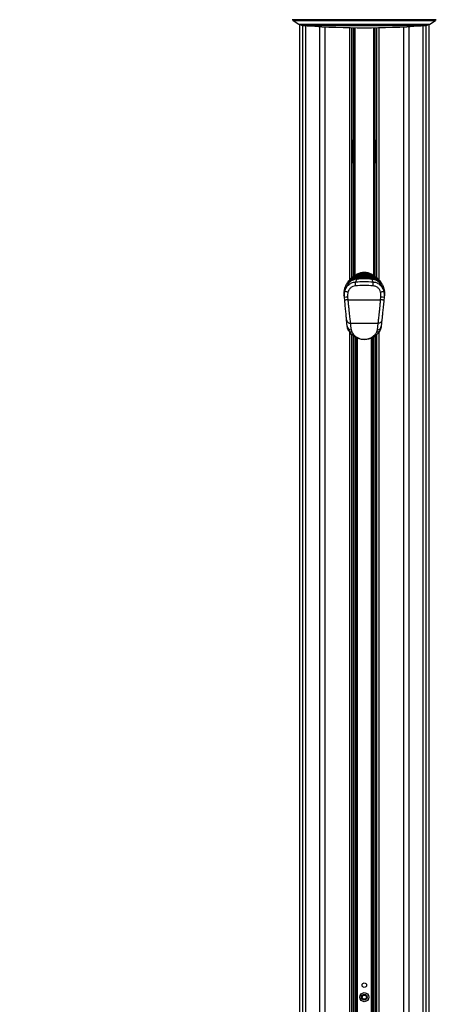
# Paper-space layout '4M DUO In Ground Anchor' of a CAD drawing. Header units: millimetres. Extents: x 20 to 26560, y 40 to 17993.
# Tile 80 of 89: x 21872 to 22703, y 4616 to 6581. Entities that reach past the tile are written whole.
import ezdxf

# ---------------------------------------------------------------- set-up
doc = ezdxf.new("R2010")
doc.units = ezdxf.units.MM
doc.layers.add('COMPONENT_GEOMETRY', color=7, linetype='Continuous')
doc.styles.add('SLDTEXTSTYLE0', font='TXT', dxfattribs={"width": 0.75})
doc.dimstyles.new('SLDDIMSTYLE1', dxfattribs={"dimtxt": 150, "dimasz": 6.604, "dimexe": 0, "dimexo": 0.0625, "dimgap": 37.5, "dimtad": 0, "dimtih": 1, "dimtoh": 1, "dimdec": 1, "dimlfac": 0.5, "dimrnd": 1e-09, "dimzin": 12, "dimdsep": 46, "dimtxsty": 'SLDTEXTSTYLE0', "dimsah": 1, "dimcen": 0.09, "dimadec": 0, "dimazin": 3, "dimtfac": 1, "dimtdec": 1, "dimtofl": 0, "dimtmove": 0, "dimatfit": 3, "dimfxl": 1, "dimfrac": 2, "dimtolj": 1, "dimtzin": 12, "dimarcsym": 0})

# ---------------------------------------------------------------- blocks, each defined once
blk = doc.blocks.new('_D_22')
at = {"layer": 'COMPONENT_GEOMETRY', "color": 7, "ltscale": 2}
for p, q in [((18559.1, 6646.7), (18559.1, 1199)), ((22359.5, 2280.8), (22359.5, 1199)), ((18559.1, 1205.3), (20154.5, 1205.3)), ((22359.5, 1205.3), (20764.1, 1205.3))]:
    blk.add_line(p, q, dxfattribs=at)
for points in [[(18559.1, 1205.3), (18565.7, 1204.3), (18565.7, 1206.3)], [(22359.5, 1205.3), (22352.9, 1206.3), (22352.9, 1204.3)]]:
    blk.add_solid(points, dxfattribs=at)
at = {"layer": 'COMPONENT_GEOMETRY', "color": 7, "ltscale": 2, "insert": (20154.5, 1279.6), "char_height": 150, "attachment_point": 1, "style": 'SLDTEXTSTYLE0'}
blk.add_mtext('1900.2', dxfattribs=at)

psp = doc.layouts.new('4M DUO In Ground Anchor')

# ---------------------------------------------------------------- linework, layer by layer
at = {"color": 8, "linetype": 'Continuous', "lineweight": 25, "ltscale": 2}
for p, q in [((22559.5, 6580.55), (22415.69, 6580.55)), ((22417.65, 6579.08), (22559.5, 6579.08)), ((22428.96, 6571.85), (22559.5, 6571.85)), ((22429.94, 6571.31), (22429.94, 2354.33)), ((22430.8, 6570.98), (22559.5, 6570.98)), ((22436.12, 6569.25), (22559.5, 6569.25)), ((22436.74, 2354.33), (22436.74, 6569.08)), ((22442.21, 6568.86), (22442.21, 2354.33)), ((22672.51, 6568.23), (22446.48, 6568.23)), ((22470.46, 2354.33), (22470.46, 6566.8)), ((22480.66, 6566.29), (22480.66, 2354.33)), ((22530.57, 6061.59), (22530.57, 6564.71)), ((22535, 6340.14), (22535, 6564.64)), ((22538.45, 6068.44), (22538.45, 6564.59)), ((22540.44, 6564.57), (22540.44, 6069.74)), ((22703.3, 6580.55), (22559.5, 6580.55)), ((22559.5, 6579.08), (22701.34, 6579.08)), ((22559.5, 6571.85), (22690.03, 6571.85)), ((22559.5, 6570.98), (22688.19, 6570.98)), ((22559.5, 6569.25), (22682.87, 6569.25)), ((22578.55, 6069.74), (22578.55, 6564.57)), ((22580.55, 6564.59), (22580.55, 6068.45)), ((22583.99, 6564.64), (22583.99, 6340.14)), ((22588.43, 6564.71), (22588.43, 6061.59)), ((22638.33, 2354.33), (22638.33, 6566.29)), ((22648.53, 6566.8), (22648.53, 2354.33)), ((22676.78, 2354.33), (22676.78, 6568.86)), ((22682.25, 6569.08), (22682.25, 2354.33)), ((22689.05, 2354.33), (22689.05, 6571.31)), ((22534.98, 6340.14), (22534.98, 6295.16)), ((22535.69, 6336.4), (22535.69, 6340.31)), ((22535.69, 6295.1), (22535.69, 6336.4)), ((22537.78, 6334.95), (22537.78, 6338.74)), ((22537.78, 6296.66), (22537.78, 6334.95)), ((22581.21, 6334.95), (22581.21, 6338.6)), ((22581.21, 6296.5), (22581.21, 6334.95)), ((22583.3, 6336.4), (22583.3, 6340.31)), ((22583.3, 6295.09), (22583.3, 6336.4)), ((22584.01, 6340.07), (22584.01, 6295.3)), ((22535, 6065.89), (22535, 6295.16)), ((22583.99, 6295.16), (22583.99, 6065.89)), ((22559.5, 6072.42), (22559.5, 6070.05)), ((22528.05, 6056.22), (22526.27, 6053.22)), ((22576.28, 6066.4), (22576.27, 6066.42)), ((22592.71, 6053.22), (22590.94, 6056.22)), ((22530.57, 2354.33), (22530.57, 5957.06)), ((22588.43, 5956.88), (22588.43, 2354.33)), ((22537.78, 2941.83), (22537.78, 5949.59)), ((22540.61, 5947.76), (22540.61, 2943.21)), ((22543.61, 2943.47), (22543.61, 5946.05)), ((22545.02, 5945.37), (22545.02, 2943.5)), ((22573.97, 2943.5), (22573.97, 5945.35)), ((22575.38, 5946.06), (22575.38, 2943.47)), ((22578.38, 2943.22), (22578.38, 5947.7)), ((22581.21, 5949.68), (22581.21, 2941.83))]:
    psp.add_line(p, q, dxfattribs=at)
at = {"color": 7, "linetype": 'Continuous', "lineweight": 25, "ltscale": 2}
for p, q in [((22559.5, 6580.26), (22416.39, 6580.26)), ((22417.65, 6579.08), (22428.96, 6571.85)), ((22429.93, 6571.32), (22429.93, 2354.33)), ((22430.8, 6570.98), (22436.12, 6569.25)), ((22438.6, 6568.86), (22559.5, 6568.86)), ((22534.86, 6065.77), (22534.86, 6564.64)), ((22538, 6564.59), (22538, 6337.41)), ((22702.6, 6580.26), (22559.5, 6580.26)), ((22559.5, 6568.86), (22680.4, 6568.86)), ((22581, 6337.41), (22581, 6564.59)), ((22584.14, 6564.64), (22584.14, 6065.76)), ((22682.87, 6569.25), (22688.19, 6570.98)), ((22689.06, 2354.33), (22689.06, 6571.32)), ((22690.03, 6571.85), (22701.34, 6579.08)), ((22534.86, 6340.14), (22535, 6340.14)), ((22538.08, 6306.65), (22538.08, 6328.65)), ((22580.92, 6328.65), (22580.92, 6306.65)), ((22583.99, 6340.14), (22584.14, 6340.14)), ((22535, 6295.16), (22534.86, 6295.16)), ((22538, 6297.89), (22538, 6068.15)), ((22581, 6068.16), (22581, 6297.89)), ((22584.14, 6295.16), (22583.99, 6295.16)), ((22541.6, 6070.49), (22543.77, 6071.61)), ((22544.52, 6070.33), (22542.35, 6069.24)), ((22543.77, 6071.61), (22544.83, 6072.1)), ((22545.63, 6070.8), (22544.52, 6070.33)), ((22544.83, 6072.1), (22551.13, 6073.88)), ((22551.49, 6072.22), (22545.63, 6070.8)), ((22554.78, 6074.6), (22547.39, 6073.17)), ((22551.13, 6073.88), (22552.59, 6074.02)), ((22552.76, 6072.31), (22551.49, 6072.22)), ((22552.59, 6074.02), (22553.22, 6074.05)), ((22553.27, 6072.33), (22552.76, 6072.31)), ((22553.22, 6074.05), (22554.78, 6074.6)), ((22559.5, 6072.42), (22553.27, 6072.33)), ((22554.78, 6074.6), (22559.5, 6074.65)), ((22564.21, 6074.6), (22559.5, 6074.65)), ((22559.5, 6074.14), (22559.5, 6074.65)), ((22559.5, 6072.42), (22559.5, 6074.14)), ((22565.72, 6072.33), (22559.5, 6072.42)), ((22565.77, 6074.05), (22564.21, 6074.6)), ((22564.21, 6074.6), (22571.6, 6073.17)), ((22566.23, 6072.31), (22565.72, 6072.33)), ((22565.77, 6074.05), (22566.4, 6074.02)), ((22567.5, 6072.22), (22566.23, 6072.31)), ((22566.4, 6074.02), (22567.86, 6073.88)), ((22573.36, 6070.8), (22567.5, 6072.22)), ((22567.86, 6073.88), (22574.17, 6072.1)), ((22574.47, 6070.33), (22573.36, 6070.8)), ((22574.17, 6072.1), (22575.23, 6071.61)), ((22576.64, 6069.24), (22574.47, 6070.33)), ((22575.23, 6071.61), (22577.39, 6070.49)), ((22525.94, 6055.9), (22526.47, 6056.55)), ((22527.72, 6058.43), (22527.08, 6057.56)), ((22539.71, 6065.8), (22539.54, 6065.68)), ((22542.46, 6067.53), (22541.17, 6066.75)), ((22542.21, 6065.93), (22559.5, 6066.62)), ((22542.21, 6065.93), (22542.58, 6066.39)), ((22559.5, 6064.91), (22542.31, 6064.21)), ((22542.67, 6067.64), (22542.46, 6067.53)), ((22542.71, 6066.4), (22542.58, 6066.39)), ((22542.98, 6066.42), (22542.71, 6066.4)), ((22542.71, 6066.4), (22542.72, 6066.42)), ((22542.99, 6066.44), (22542.72, 6066.42)), ((22542.98, 6066.42), (22542.99, 6066.44)), ((22546.27, 6066.84), (22546.18, 6066.84)), ((22546.18, 6066.84), (22546.18, 6066.84)), ((22546.84, 6067.44), (22546.94, 6067.45)), ((22546.94, 6067.45), (22547.52, 6067.88)), ((22547.61, 6067.89), (22547.52, 6067.88)), ((22547.52, 6067.88), (22547.52, 6067.89)), ((22548.29, 6068.49), (22548.39, 6068.49)), ((22548.39, 6068.49), (22549.07, 6068.93)), ((22549.18, 6068.94), (22549.07, 6068.93)), ((22549.07, 6068.93), (22549.07, 6068.93)), ((22549.98, 6069.54), (22550.11, 6069.54)), ((22550.11, 6069.54), (22550.93, 6069.98)), ((22551.06, 6069.99), (22550.93, 6069.98)), ((22550.93, 6069.98), (22550.93, 6069.98)), ((22559.5, 6069.76), (22559.5, 6070.16)), ((22559.5, 6068.8), (22559.5, 6069.2)), ((22559.5, 6067.83), (22559.5, 6068.24)), ((22559.5, 6066.62), (22559.5, 6067.06)), ((22559.5, 6066.62), (22576.78, 6065.93)), ((22559.5, 6064.91), (22559.5, 6066.62)), ((22576.68, 6064.21), (22559.5, 6064.91)), ((22568.07, 6069.98), (22567.93, 6069.99)), ((22568.88, 6069.54), (22568.07, 6069.98)), ((22568.88, 6069.54), (22569.01, 6069.54)), ((22569.92, 6068.93), (22569.81, 6068.94)), ((22570.6, 6068.49), (22569.92, 6068.93)), ((22569.92, 6068.93), (22569.92, 6068.93)), ((22570.6, 6068.49), (22570.7, 6068.49)), ((22571.47, 6067.88), (22571.38, 6067.89)), ((22571.47, 6067.88), (22571.47, 6067.89)), ((22572.06, 6067.45), (22571.47, 6067.88)), ((22572.06, 6067.45), (22572.15, 6067.44)), ((22572.81, 6066.84), (22572.73, 6066.84)), ((22574.16, 6066.52), (22572.81, 6066.84)), ((22572.81, 6066.84), (22572.81, 6066.84)), ((22576.27, 6066.41), (22576, 6066.44)), ((22576.01, 6066.42), (22576, 6066.44)), ((22576.28, 6066.4), (22576.01, 6066.42)), ((22576.4, 6066.41), (22576.27, 6066.42)), ((22576.41, 6066.39), (22576.28, 6066.4)), ((22576.53, 6067.53), (22576.32, 6067.64)), ((22576.41, 6066.39), (22576.4, 6066.41)), ((22576.78, 6065.93), (22576.41, 6066.39)), ((22576.53, 6067.53), (22577.82, 6066.75)), ((22577.82, 6066.75), (22578.01, 6066.64)), ((22579.45, 6065.68), (22579.28, 6065.8)), ((22591.28, 6058.43), (22591.92, 6057.56)), ((22592.54, 6056.53), (22593.05, 6055.9)), ((22519.4, 6039.1), (22519.27, 6037.8)), ((22599.72, 6037.8), (22599.59, 6039.1)), ((22520.46, 6020.95), (22519.94, 6026.31)), ((22526.28, 6027.08), (22526.83, 6021.72)), ((22526.83, 6021.72), (22592.16, 6021.72)), ((22592.16, 6021.72), (22592.71, 6027.08)), ((22599.05, 6026.31), (22598.54, 6020.95)), ((22595.65, 5992.08), (22595.55, 5992.09)), ((22596.39, 5999.83), (22596.29, 5999.84)), ((22596.4, 6000.97), (22596.5, 6000.96)), ((22596.75, 6003.51), (22596.65, 6003.52)), ((22525.5, 5968.81), (22524.27, 5981.47)), ((22531.77, 5974.74), (22587.23, 5974.74)), ((22594.72, 5981.47), (22593.5, 5968.81)), ((22594.69, 5982.21), (22594.59, 5982.22)), ((22594.95, 5984.87), (22594.85, 5984.88)), ((22595.04, 5985.86), (22594.94, 5985.87)), ((22595.28, 5988.26), (22595.18, 5988.27)), ((22595.23, 5988.87), (22595.33, 5988.86)), ((22595.35, 5989.05), (22595.25, 5989.06)), ((22595.57, 5991.35), (22595.47, 5991.36)), ((22533.01, 5962.07), (22534.41, 5957.54)), ((22584.58, 5957.54), (22585.98, 5962.07)), ((22534.86, 2354.33), (22534.86, 5952.1)), ((22535.48, 5951.57), (22534.86, 5951.57)), ((22584.14, 5951.57), (22583.45, 5951.57)), ((22584.14, 5952.15), (22584.14, 2354.33))]:
    psp.add_line(p, q, dxfattribs=at)
at = {"color": 8, "linetype": 'Continuous', "lineweight": 25, "ltscale": 2, "flags": 128}
for points in [[(22552.76, 6072.31), (22552.78, 6071.7), (22552.8, 6071.15), (22552.81, 6070.66), (22552.83, 6070.23), (22552.84, 6069.93)], [(22566.16, 6070.01), (22566.16, 6070.23), (22566.18, 6070.66), (22566.19, 6071.15), (22566.21, 6071.7), (22566.23, 6072.31)], [(22546.97, 6066.89), (22546.97, 6066.93), (22546.96, 6067.04), (22546.95, 6067.15), (22546.95, 6067.24), (22546.94, 6067.32), (22546.94, 6067.38), (22546.94, 6067.42), (22546.94, 6067.45)], [(22548.42, 6067.94), (22548.42, 6067.97), (22548.41, 6068.09), (22548.41, 6068.19), (22548.4, 6068.29), (22548.4, 6068.37), (22548.4, 6068.43), (22548.39, 6068.47), (22548.39, 6068.49)], [(22550.13, 6068.99), (22550.13, 6069.02), (22550.13, 6069.14), (22550.12, 6069.24), (22550.12, 6069.34), (22550.11, 6069.42), (22550.11, 6069.48), (22550.11, 6069.52), (22550.11, 6069.54)], [(22568.86, 6068.98), (22568.86, 6069.02), (22568.87, 6069.14), (22568.87, 6069.24), (22568.88, 6069.34), (22568.88, 6069.42), (22568.88, 6069.48), (22568.88, 6069.52), (22568.88, 6069.54)], [(22570.57, 6067.93), (22570.57, 6067.97), (22570.58, 6068.09), (22570.58, 6068.19), (22570.59, 6068.29), (22570.59, 6068.37), (22570.6, 6068.43), (22570.6, 6068.47), (22570.6, 6068.49)], [(22572.02, 6066.89), (22572.02, 6066.93), (22572.03, 6067.04), (22572.04, 6067.15), (22572.04, 6067.24), (22572.05, 6067.32), (22572.05, 6067.38), (22572.06, 6067.42), (22572.06, 6067.45)]]:
    psp.add_lwpolyline(points, dxfattribs=at)
at = {"color": 7, "linetype": 'Continuous', "lineweight": 25, "ltscale": 2, "flags": 128}
for points in [[(22528.05, 6056.22), (22527.81, 6056.36), (22527.59, 6056.53), (22527.39, 6056.72), (22527.22, 6056.91), (22527.1, 6057.11), (22527.04, 6057.28), (22527.03, 6057.44), (22527.08, 6057.56)], [(22539.79, 6065.85), (22540.02, 6066), (22540.98, 6066.64)], [(22578.01, 6066.64), (22578.98, 6066), (22579.76, 6065.47)], [(22590.94, 6056.22), (22591.18, 6056.36), (22591.41, 6056.53), (22591.61, 6056.72), (22591.77, 6056.91), (22591.89, 6057.11), (22591.95, 6057.28), (22591.96, 6057.44), (22591.92, 6057.56)], [(22518.98, 6029.51), (22519, 6029.9), (22519.04, 6031.07), (22519.1, 6032.95)], [(22519.1, 6032.95), (22519.16, 6034.5), (22519.21, 6036.12), (22519.27, 6037.8)], [(22599.72, 6037.8), (22599.78, 6036.12), (22599.84, 6034.5), (22599.89, 6032.95)], [(22599.89, 6032.95), (22599.96, 6031.07), (22600, 6029.9), (22600.01, 6029.51)], [(22531.77, 5974.74), (22532.31, 5969.24), (22533.01, 5962.07)], [(22585.98, 5962.07), (22586.52, 5967.57), (22587.23, 5974.74)]]:
    psp.add_lwpolyline(points, dxfattribs=at)
at = {"color": 7, "linetype": 'Continuous', "lineweight": 25, "ltscale": 4}
for centre, radius in [((22559.5, 4654.33), 4.5), ((22559.5, 4630.33), 9), ((22559.5, 4630.33), 5.83), ((22559.5, 4630.33), 4.13)]:
    psp.add_circle(centre, radius, dxfattribs=at)
for centre, radius, start, end in [((22416.39, 6581.26), 1, 225.48834, 270), ((22418.19, 6579.92), 1, 160.36024, 237.40392), ((22433.27, 6578.59), 8, 237.40392, 252), ((22438.6, 6576.86), 8, 252, 270), ((22446.62, 6570.23), 2, 223.25303, 266.17378), ((22559.5, 8258.02), 1693.56, 266.17378, 273.82622), ((22672.38, 6570.23), 2, 273.82622, 316.74697), ((22680.4, 6576.86), 8, 270, 288), ((22685.72, 6578.59), 8, 288, 302.59608), ((22700.8, 6579.92), 1, 302.59608, 19.63976), ((22702.6, 6581.26), 1, 270, 314.51166), ((22531, 6063.21), 12.86, 27.98193, 34.47162), ((22546.5, 6069.32), 4, 113.96948, 150.2898), ((22538.59, 6067.71), 6.48, 23.82038, 36.98425), ((22541.64, 6069.25), 4.28, 21.25921, 41.86504), ((22559.5, 6040.07), 36, 66.03052, 113.96948), ((22543.2, 6071.3), 8.34, 6.30901, 18.04459), ((22532.35, 6071.21), 20.43, 3.08067, 7.90302), ((22181.89, 6061.09), 371.55, 1.73309, 1.99799), ((22937.1, 6061.09), 371.55, 178.00201, 178.26691), ((22586.64, 6071.21), 20.43, 172.09698, 176.91933), ((22575.79, 6071.3), 8.34, 161.95541, 173.69099), ((22577.35, 6069.25), 4.28, 138.13496, 158.74079), ((22572.5, 6069.32), 4, 29.4478, 66.03052), ((22580.41, 6067.71), 6.48, 143.01575, 156.17962), ((22587.99, 6063.21), 12.86, 145.52838, 152.01807), ((22556.06, 6065.87), 13.85, 179.77498, 186.90496), ((22562.93, 6065.87), 13.85, 353.09504, 0.22502), ((22520.36, 6037.93), 1.09, 187.108, 275.9287), ((22520.52, 6039.13), 1.12, 181.40628, 273.13032), ((22533.03, 6070.53), 33.89, 248.73111, 259.67643), ((22585.97, 6070.53), 33.89, 280.32357, 291.26889), ((22598.47, 6039.13), 1.12, 266.86968, 358.59372), ((22598.64, 6037.93), 1.09, 264.0713, 352.892), ((22520.18, 6029.47), 1.2, 178, 270), ((22532.04, 5953.1), 74.21, 94.44652, 99.38395), ((22586.95, 5953.1), 74.21, 80.61605, 85.55348), ((22598.81, 6029.47), 1.2, 270, 2), ((22533.12, 5969.75), 7.68, 187.04922, 269.22075), ((22534.15, 5964.83), 7.29, 209.27978, 272.09744), ((22584.85, 5964.83), 7.29, 267.90256, 330.72022), ((22585.87, 5969.75), 7.68, 270.77925, 352.95078)]:
    psp.add_arc(centre, radius, start, end, dxfattribs=at)
at = {"color": 8, "linetype": 'Continuous', "lineweight": 25, "ltscale": 4}
for centre, radius, start, end in [((22389.46, 6007.77), 167.2, 21.36125, 21.96991), ((22449.2, 6069.21), 102.33, 0.38112, 1.68367), ((22678.51, 6069.03), 111.06, 178.35774, 179.51574), ((22726.9, 6008.83), 164.36, 158.027, 158.66177), ((22638.28, 6123.37), 110.15, 209.4341, 210.28894), ((22482.4, 6122.4), 108.19, 329.68026, 330.57108), ((22520.11, 6032.98), 1.01, 181.78187, 254.24012), ((22598.88, 6032.98), 1.01, 285.18587, 358.18018)]:
    psp.add_arc(centre, radius, start, end, dxfattribs=at)
at = {"color": 7, "linetype": 'Continuous', "lineweight": 25, "ltscale": 4}
for centre, start_param, end_param in [((22537.71, 6328.65), 4.712389, 5.3883518), ((22581.28, 6328.65), 0.8948335, 1.5707963), ((22537.71, 6306.65), 4.0364262, 4.712389), ((22581.28, 6306.65), 1.5707963, 2.2467591)]:
    psp.add_ellipse(centre, major_axis=(0, 14), ratio=0.0261859, start_param=start_param, end_param=end_param, dxfattribs=at)
at = {"color": 7, "linetype": 'Continuous', "lineweight": 25, "ltscale": 2}
for points, knots in [([(22535, 6340.14), (22535.29, 6340.13), (22535.86, 6340.09), (22536.64, 6339.82), (22537.33, 6339.36), (22537.88, 6338.57), (22537.95, 6337.83), (22538, 6337.41)], [0, 0, 0, 0, 0.15531417, 0.31033898, 0.4722427, 0.70273836, 1, 1, 1, 1]), ([(22581, 6337.41), (22581.05, 6337.89), (22581.14, 6338.67), (22581.78, 6339.46), (22582.54, 6339.92), (22583.33, 6340.12), (22583.83, 6340.14), (22583.99, 6340.14)], [0, 0, 0, 0, 0.3398105, 0.5509553, 0.7294205, 0.9087807, 1, 1, 1, 1]), ([(22538, 6297.89), (22537.94, 6297.42), (22537.86, 6296.64), (22537.22, 6295.84), (22536.45, 6295.39), (22535.67, 6295.19), (22535.17, 6295.17), (22535, 6295.16)], [0, 0, 0, 0, 0.3398105, 0.5509553, 0.7294205, 0.9087807, 1, 1, 1, 1]), ([(22583.99, 6295.16), (22583.71, 6295.18), (22583.13, 6295.21), (22582.36, 6295.48), (22581.66, 6295.95), (22581.11, 6296.73), (22581.04, 6297.48), (22581, 6297.89)], [0, 0, 0, 0, 0.15531417, 0.31033898, 0.4722427, 0.70273836, 1, 1, 1, 1]), ([(22529.72, 6060.55), (22530.4, 6061.44), (22532.32, 6063.93), (22536.38, 6067.26), (22539.85, 6069.41), (22541.6, 6070.49)], [0, 0, 0, 0, 0.2152016, 0.6038275, 1, 1, 1, 1]), ([(22547.39, 6073.17), (22547.34, 6073.15), (22546.43, 6072.8), (22545.61, 6072.44), (22544.83, 6072.1)], [0, 0, 0, 0, 0.0503494, 1, 1, 1, 1]), ([(22553.22, 6074.05), (22554.18, 6074.07), (22556.27, 6074.13), (22558.36, 6074.14), (22559.5, 6074.14)], [0, 0, 0, 0, 0.4584831, 1, 1, 1, 1]), ([(22559.5, 6074.14), (22560.63, 6074.14), (22562.72, 6074.13), (22564.82, 6074.07), (22565.77, 6074.05)], [0, 0, 0, 0, 0.5415169, 1, 1, 1, 1]), ([(22571.6, 6073.17), (22571.65, 6073.15), (22572.57, 6072.8), (22573.39, 6072.44), (22574.17, 6072.1)], [0, 0, 0, 0, 0.0503494, 1, 1, 1, 1]), ([(22577.39, 6070.49), (22579.11, 6069.43), (22582.58, 6067.29), (22586.65, 6063.96), (22588.59, 6061.44), (22589.27, 6060.55)], [0, 0, 0, 0, 0.3886258, 0.7847984, 1, 1, 1, 1]), ([(22519.4, 6039.1), (22519.83, 6041.14), (22520.65, 6045.06), (22523.13, 6051.42), (22525.75, 6055.49), (22527.08, 6057.56)], [0, 0, 0, 0, 0.349022, 0.6695794, 1, 1, 1, 1]), ([(22520.73, 6038.95), (22521.3, 6040.86), (22522.27, 6044.06), (22524.79, 6048.02), (22527.47, 6051.05), (22530.64, 6053.58), (22534.19, 6055.53), (22538.02, 6056.89), (22540.69, 6057.25), (22542.03, 6057.42)], [0, 0, 0, 0, 0.1964608, 0.3301512, 0.4638455, 0.5979342, 0.7320247, 0.8660122, 1, 1, 1, 1]), ([(22520.73, 6038.95), (22521.34, 6041.23), (22522.54, 6045.78), (22525.33, 6050.4), (22526.72, 6052.71)], [0, 0, 0, 0, 0.4994034, 1, 1, 1, 1]), ([(22544.64, 6062.85), (22542.07, 6062.42), (22536.94, 6061.55), (22530.69, 6057.65), (22527.93, 6054.23), (22526.72, 6052.71)], [0, 0, 0, 0, 0.3584233, 0.7168993, 1, 1, 1, 1]), ([(22527.08, 6057.56), (22528.13, 6058.82), (22530.47, 6061.61), (22535.74, 6064.81), (22540.06, 6065.55), (22542.21, 6065.93)], [0, 0, 0, 0, 0.2915679, 0.6455308, 1, 1, 1, 1]), ([(22542.58, 6066.39), (22540.37, 6066.01), (22535.97, 6065.26), (22530.88, 6062.09), (22528.64, 6059.5), (22527.72, 6058.43)], [0, 0, 0, 0, 0.373601, 0.7409428, 1, 1, 1, 1]), ([(22542.31, 6064.21), (22540.28, 6063.85), (22536.2, 6063.14), (22531.23, 6060.07), (22529.04, 6057.42), (22528.05, 6056.22)], [0, 0, 0, 0, 0.3525536, 0.7063715, 1, 1, 1, 1]), ([(22549.07, 6068.93), (22548.13, 6068.84), (22546.48, 6068.69), (22543.88, 6067.96), (22541.67, 6067.04), (22540.25, 6066.14), (22539.71, 6065.8)], [0, 0, 0, 0, 0.2849254, 0.4961, 0.8071307, 1, 1, 1, 1]), ([(22539.78, 6065.72), (22540.21, 6066.01), (22541.24, 6066.68), (22543.32, 6067.53), (22545.73, 6068.24), (22547.52, 6068.41), (22548.29, 6068.49)], [0, 0, 0, 0, 0.1711288, 0.4045133, 0.7452873, 1, 1, 1, 1]), ([(22547.52, 6067.88), (22547.38, 6067.87), (22546.24, 6067.8), (22544.39, 6067.5), (22542.29, 6066.8), (22540.98, 6066.32), (22540.42, 6065.95), (22540.27, 6065.85)], [0, 0, 0, 0, 0.05454747, 0.45408487, 0.73242458, 0.93278023, 1, 1, 1, 1]), ([(22540.82, 6065.97), (22540.9, 6066.01), (22541.62, 6066.35), (22543.34, 6066.9), (22545.29, 6067.32), (22546.57, 6067.42), (22546.84, 6067.44)], [0, 0, 0, 0, 0.0422292, 0.3816004, 0.8676879, 1, 1, 1, 1]), ([(22540.98, 6066.64), (22540.98, 6066.64), (22541.05, 6066.68), (22541.11, 6066.71), (22541.17, 6066.75)], [0, 0, 0, 0, 0.0094566, 1, 1, 1, 1]), ([(22541.17, 6066.75), (22541.6, 6067.01), (22542.91, 6067.78), (22545.65, 6068.9), (22548.23, 6069.43), (22549.81, 6069.53), (22549.98, 6069.54)], [0, 0, 0, 0, 0.160385, 0.4901534, 0.9447346, 1, 1, 1, 1]), ([(22541.87, 6049.48), (22541.81, 6050.46), (22541.68, 6052.43), (22541.66, 6054.95), (22541.77, 6056.82), (22541.94, 6057.22), (22542.03, 6057.42)], [0, 0, 0, 0, 0.2500005, 0.5000016, 0.7499984, 1, 1, 1, 1]), ([(22544.64, 6062.85), (22544.03, 6061.93), (22542.82, 6060.1), (22542.3, 6058.31), (22542.03, 6057.42)], [0, 0, 0, 0, 0.49985307, 1, 1, 1, 1]), ([(22542.03, 6057.42), (22547.83, 6057.76), (22559.47, 6058.45), (22571.11, 6057.77), (22576.96, 6057.42)], [0, 0, 0, 0, 0.4976848, 1, 1, 1, 1]), ([(22550.93, 6069.98), (22550.92, 6069.98), (22549.5, 6069.92), (22546.6, 6069.51), (22543.99, 6068.27), (22542.67, 6067.64)], [0, 0, 0, 0, 0.0028121, 0.4941322, 1, 1, 1, 1]), ([(22559.5, 6067.06), (22557.73, 6067.05), (22552.21, 6067.01), (22546.71, 6066.66), (22542.98, 6066.42)], [0, 0, 0, 0, 0.3212502, 1, 1, 1, 1]), ([(22546.18, 6066.84), (22545.86, 6066.82), (22545.08, 6066.76), (22544.33, 6066.58), (22543.89, 6066.48)], [0, 0, 0, 0, 0.4153694, 1, 1, 1, 1]), ([(22574.35, 6062.85), (22569.42, 6063.12), (22559.51, 6063.66), (22549.61, 6063.12), (22544.64, 6062.85)], [0, 0, 0, 0, 0.498544, 1, 1, 1, 1]), ([(22559.5, 6067.28), (22559.3, 6067.27), (22557.76, 6067.27), (22555.56, 6067.24), (22552.21, 6067.15), (22549.34, 6067.03), (22547.13, 6066.9), (22546.27, 6066.84)], [0, 0, 0, 0, 0.04475, 0.3480765, 0.4997344, 0.8031201, 1, 1, 1, 1]), ([(22546.89, 6066.8), (22546.88, 6066.85), (22546.87, 6066.99), (22546.86, 6067.2), (22546.85, 6067.38), (22546.85, 6067.42), (22546.84, 6067.44)], [0, 0, 0, 0, 0.1609898, 0.4406897, 0.7203382, 1, 1, 1, 1]), ([(22546.94, 6067.45), (22547.01, 6067.45), (22548.42, 6067.54), (22550.5, 6067.64), (22553.84, 6067.76), (22556.62, 6067.82), (22558.73, 6067.83), (22559.5, 6067.83)], [0, 0, 0, 0, 0.0173915, 0.3369317, 0.4966962, 0.8162995, 1, 1, 1, 1]), ([(22559.5, 6068.24), (22558.18, 6068.23), (22556.2, 6068.22), (22552.89, 6068.14), (22550.24, 6068.04), (22548.26, 6067.93), (22547.61, 6067.89)], [0, 0, 0, 0, 0.3308948, 0.4997866, 0.8377138, 1, 1, 1, 1]), ([(22548.32, 6067.85), (22548.32, 6067.9), (22548.31, 6068.04), (22548.3, 6068.25), (22548.29, 6068.43), (22548.29, 6068.47), (22548.29, 6068.49)], [0, 0, 0, 0, 0.1609721, 0.4406738, 0.7203269, 1, 1, 1, 1]), ([(22548.39, 6068.49), (22549.56, 6068.55), (22551.39, 6068.64), (22554.66, 6068.75), (22557.2, 6068.79), (22559.07, 6068.8), (22559.5, 6068.8)], [0, 0, 0, 0, 0.3148294, 0.49557119, 0.88478482, 1, 1, 1, 1]), ([(22559.5, 6069.2), (22558.45, 6069.2), (22556.73, 6069.19), (22553.58, 6069.12), (22551.19, 6069.04), (22549.47, 6068.95), (22549.18, 6068.94)], [0, 0, 0, 0, 0.3052024, 0.4998425, 0.9164579, 1, 1, 1, 1]), ([(22550.02, 6068.9), (22550.01, 6068.95), (22550.01, 6069.09), (22550, 6069.3), (22549.99, 6069.48), (22549.99, 6069.52), (22549.98, 6069.54)], [0, 0, 0, 0, 0.1609434, 0.4406382, 0.7203242, 1, 1, 1, 1]), ([(22550.11, 6069.54), (22550.31, 6069.55), (22551.86, 6069.62), (22554.74, 6069.72), (22557.66, 6069.76), (22559.25, 6069.76), (22559.5, 6069.76)], [0, 0, 0, 0, 0.0661001, 0.4936869, 0.9212732, 1, 1, 1, 1]), ([(22559.5, 6070.16), (22559.43, 6070.16), (22558.02, 6070.16), (22555.21, 6070.13), (22552.47, 6070.04), (22551.06, 6069.99)], [0, 0, 0, 0, 0.0240334, 0.4998952, 1, 1, 1, 1]), ([(22567.93, 6069.99), (22567.86, 6069.99), (22566.46, 6070.05), (22563.65, 6070.14), (22560.9, 6070.15), (22559.5, 6070.16)], [0, 0, 0, 0, 0.0242443, 0.5001061, 1, 1, 1, 1]), ([(22559.5, 6069.76), (22559.74, 6069.76), (22561.33, 6069.76), (22564.25, 6069.72), (22567.13, 6069.62), (22568.68, 6069.55), (22568.88, 6069.54)], [0, 0, 0, 0, 0.07872764, 0.50631307, 0.93389908, 1, 1, 1, 1]), ([(22559.5, 6069.12), (22559.5, 6069.17), (22559.5, 6069.31), (22559.5, 6069.52), (22559.5, 6069.7), (22559.5, 6069.74), (22559.5, 6069.76)], [0, 0, 0, 0, 0.1611039, 0.4407221, 0.7203617, 1, 1, 1, 1]), ([(22569.81, 6068.94), (22568.76, 6068.99), (22567.04, 6069.07), (22563.89, 6069.16), (22561.5, 6069.2), (22559.78, 6069.2), (22559.5, 6069.2)], [0, 0, 0, 0, 0.3055217, 0.5001615, 0.9170821, 1, 1, 1, 1]), ([(22559.5, 6068.8), (22560.69, 6068.79), (22562.56, 6068.78), (22565.87, 6068.7), (22568.37, 6068.61), (22570.21, 6068.51), (22570.6, 6068.49)], [0, 0, 0, 0, 0.3236898, 0.5044316, 0.8935311, 1, 1, 1, 1]), ([(22559.5, 6068.16), (22559.5, 6068.21), (22559.5, 6068.35), (22559.5, 6068.56), (22559.5, 6068.74), (22559.5, 6068.78), (22559.5, 6068.8)], [0, 0, 0, 0, 0.1611036, 0.4407162, 0.7203502, 1, 1, 1, 1]), ([(22571.38, 6067.89), (22570.07, 6067.96), (22568.09, 6068.06), (22564.77, 6068.18), (22562.12, 6068.23), (22560.14, 6068.24), (22559.5, 6068.24)], [0, 0, 0, 0, 0.3313219, 0.5002137, 0.8381408, 1, 1, 1, 1]), ([(22559.5, 6067.83), (22559.6, 6067.83), (22561.04, 6067.83), (22563.14, 6067.81), (22566.49, 6067.72), (22569.24, 6067.61), (22571.32, 6067.49), (22572.06, 6067.45)], [0, 0, 0, 0, 0.0239994, 0.3435396, 0.5033041, 0.8229066, 1, 1, 1, 1]), ([(22559.5, 6067.19), (22559.5, 6067.25), (22559.5, 6067.39), (22559.5, 6067.6), (22559.5, 6067.78), (22559.5, 6067.82), (22559.5, 6067.83)], [0, 0, 0, 0, 0.1611012, 0.4407146, 0.7203494, 1, 1, 1, 1]), ([(22572.73, 6066.84), (22572.53, 6066.86), (22570.99, 6066.96), (22568.79, 6067.07), (22565.44, 6067.2), (22562.57, 6067.26), (22560.36, 6067.27), (22559.5, 6067.28)], [0, 0, 0, 0, 0.045283, 0.3486088, 0.5002663, 0.8036522, 1, 1, 1, 1]), ([(22576.01, 6066.42), (22572.28, 6066.66), (22566.78, 6067.01), (22561.27, 6067.05), (22559.5, 6067.06)], [0, 0, 0, 0, 0.6787498, 1, 1, 1, 1]), ([(22559.5, 6066.23), (22559.5, 6066.28), (22559.5, 6066.43), (22559.5, 6066.64), (22559.5, 6066.82), (22559.5, 6066.85), (22559.5, 6066.87)], [0, 0, 0, 0, 0.161106, 0.4407227, 0.7203607, 1, 1, 1, 1]), ([(22576.32, 6067.64), (22576.28, 6067.67), (22574.99, 6068.38), (22572.3, 6069.52), (22569.48, 6069.83), (22568.07, 6069.98)], [0, 0, 0, 0, 0.0182658, 0.5094079, 1, 1, 1, 1]), ([(22568.98, 6068.9), (22568.98, 6068.95), (22568.99, 6069.09), (22569, 6069.3), (22569.01, 6069.48), (22569.01, 6069.52), (22569.01, 6069.54)], [0, 0, 0, 0, 0.1609495, 0.4406098, 0.7203152, 1, 1, 1, 1]), ([(22569.01, 6069.54), (22569.19, 6069.52), (22570.78, 6069.43), (22573.38, 6068.89), (22576.1, 6067.77), (22577.4, 6067), (22577.82, 6066.75)], [0, 0, 0, 0, 0.0581111, 0.5134793, 0.8432453, 1, 1, 1, 1]), ([(22579.28, 6065.8), (22578.44, 6066.31), (22576.99, 6067.2), (22574.45, 6068.18), (22572.16, 6068.75), (22570.53, 6068.88), (22569.92, 6068.93)], [0, 0, 0, 0, 0.2961471, 0.5073007, 0.8165269, 1, 1, 1, 1]), ([(22570.67, 6067.85), (22570.67, 6067.9), (22570.68, 6068.04), (22570.69, 6068.25), (22570.7, 6068.43), (22570.7, 6068.47), (22570.71, 6068.49)], [0, 0, 0, 0, 0.1610287, 0.4406797, 0.7203361, 1, 1, 1, 1]), ([(22570.7, 6068.49), (22570.79, 6068.48), (22571.89, 6068.41), (22573.69, 6068.13), (22576.31, 6067.3), (22578.11, 6066.51), (22579.15, 6065.82), (22579.33, 6065.7)], [0, 0, 0, 0, 0.028912, 0.3608206, 0.5912955, 0.9298588, 1, 1, 1, 1]), ([(22578.99, 6065.75), (22578.92, 6065.79), (22578.27, 6066.22), (22576.57, 6066.86), (22574.13, 6067.63), (22572.29, 6067.81), (22571.47, 6067.88)], [0, 0, 0, 0, 0.0288586, 0.2970967, 0.687492, 1, 1, 1, 1]), ([(22572.11, 6066.8), (22572.11, 6066.85), (22572.12, 6066.99), (22572.13, 6067.2), (22572.14, 6067.38), (22572.15, 6067.42), (22572.15, 6067.44)], [0, 0, 0, 0, 0.1610464, 0.4406955, 0.7203471, 1, 1, 1, 1]), ([(22572.15, 6067.44), (22572.42, 6067.42), (22573.71, 6067.31), (22575.66, 6066.9), (22577.38, 6066.34), (22578.09, 6066.01), (22578.17, 6065.97)], [0, 0, 0, 0, 0.1340322, 0.6200038, 0.9593063, 1, 1, 1, 1]), ([(22592.27, 6052.71), (22590.71, 6054.59), (22587.59, 6058.34), (22581.08, 6061.83), (22576.45, 6062.53), (22574.35, 6062.85)], [0, 0, 0, 0, 0.3533513, 0.707215, 1, 1, 1, 1]), ([(22576.96, 6057.42), (22576.7, 6058.31), (22576.17, 6060.1), (22574.96, 6061.93), (22574.35, 6062.85)], [0, 0, 0, 0, 0.4998774, 1, 1, 1, 1]), ([(22591.28, 6058.43), (22590.35, 6059.5), (22588.11, 6062.09), (22583.02, 6065.26), (22578.63, 6066.01), (22576.41, 6066.39)], [0, 0, 0, 0, 0.2590572, 0.626399, 1, 1, 1, 1]), ([(22590.94, 6056.22), (22589.95, 6057.43), (22587.76, 6060.07), (22582.79, 6063.14), (22578.71, 6063.85), (22576.68, 6064.21)], [0, 0, 0, 0, 0.2942141, 0.6477378, 1, 1, 1, 1]), ([(22576.78, 6065.93), (22578.93, 6065.55), (22583.24, 6064.82), (22588.51, 6061.61), (22590.86, 6058.82), (22591.92, 6057.56)], [0, 0, 0, 0, 0.3541762, 0.7078488, 1, 1, 1, 1]), ([(22577.12, 6049.48), (22577.18, 6050.46), (22577.31, 6052.43), (22577.33, 6054.95), (22577.22, 6056.82), (22577.05, 6057.22), (22576.96, 6057.42)], [0, 0, 0, 0, 0.2500005, 0.5000016, 0.7499984, 1, 1, 1, 1]), ([(22576.96, 6057.42), (22579.04, 6057.09), (22583.75, 6056.34), (22590.26, 6052.54), (22595.75, 6046.56), (22597.42, 6041.49), (22598.26, 6038.95)], [0, 0, 0, 0, 0.2086954, 0.4733189, 0.7365927, 1, 1, 1, 1]), ([(22591.92, 6057.56), (22593.21, 6055.56), (22595.83, 6051.49), (22598.33, 6045.12), (22599.16, 6041.14), (22599.59, 6039.1)], [0, 0, 0, 0, 0.3202204, 0.6509797, 1, 1, 1, 1]), ([(22592.27, 6052.71), (22593.66, 6050.41), (22596.45, 6045.78), (22597.66, 6041.23), (22598.26, 6038.95)], [0, 0, 0, 0, 0.4992852, 1, 1, 1, 1]), ([(22519.94, 6026.31), (22519.82, 6028.4), (22519.58, 6032.65), (22520.34, 6036.84), (22520.73, 6038.95)], [0, 0, 0, 0, 0.49347999, 1, 1, 1, 1]), ([(22526.95, 6037.19), (22526.63, 6035.55), (22525.98, 6032.21), (22526.18, 6028.8), (22526.28, 6027.08)], [0, 0, 0, 0, 0.4927233, 1, 1, 1, 1]), ([(22541.87, 6049.48), (22540.01, 6049.17), (22536.3, 6048.54), (22531.57, 6045.44), (22528.33, 6041.49), (22527.36, 6038.47), (22526.95, 6037.19)], [0, 0, 0, 0, 0.2730736, 0.5429894, 0.8074473, 1, 1, 1, 1]), ([(22577.12, 6049.48), (22571.22, 6049.81), (22559.47, 6050.47), (22547.72, 6049.81), (22541.87, 6049.48)], [0, 0, 0, 0, 0.5022985, 1, 1, 1, 1]), ([(22592.04, 6037.19), (22591.45, 6038.89), (22590.26, 6042.31), (22586.39, 6046.28), (22581.85, 6048.78), (22578.57, 6049.27), (22577.12, 6049.48)], [0, 0, 0, 0, 0.2578187, 0.5195262, 0.7870053, 1, 1, 1, 1]), ([(22592.71, 6027.08), (22592.81, 6028.75), (22593.01, 6032.15), (22592.37, 6035.5), (22592.04, 6037.19)], [0, 0, 0, 0, 0.492695, 1, 1, 1, 1]), ([(22598.26, 6038.95), (22598.64, 6036.89), (22599.41, 6032.71), (22599.17, 6028.46), (22599.05, 6026.31)], [0, 0, 0, 0, 0.4934878, 1, 1, 1, 1]), ([(22526.83, 6021.72), (22525.95, 6021.63), (22524.21, 6021.45), (22522.14, 6021.22), (22520.72, 6021.03), (22520.55, 6020.98), (22520.46, 6020.95)], [0, 0, 0, 0, 0.2500005, 0.5000004, 0.7500001, 1, 1, 1, 1]), ([(22524.27, 5981.47), (22524.19, 5982.29), (22524.03, 5983.94), (22523.69, 5987.52), (22523.27, 5991.8), (22522.79, 5996.77), (22522.26, 6002.33), (22521.68, 6008.31), (22521.07, 6014.57), (22520.66, 6018.83), (22520.46, 6020.95)], [0, 0, 0, 0, 0.1244047, 0.249474, 0.3738546, 0.4989887, 0.6233862, 0.7492231, 0.8747001, 1, 1, 1, 1]), ([(22526.83, 6021.72), (22527.05, 6019.19), (22527.49, 6014.14), (22528.18, 6006.71), (22528.87, 5999.61), (22529.55, 5993), (22530.2, 5987.07), (22530.79, 5981.96), (22531.32, 5977.69), (22531.62, 5975.72), (22531.77, 5974.74)], [0, 0, 0, 0, 0.1250781, 0.249956, 0.3753488, 0.5000016, 0.6255519, 0.749896, 0.8749898, 1, 1, 1, 1]), ([(22587.23, 5974.74), (22587.37, 5975.71), (22587.67, 5977.67), (22588.2, 5981.92), (22588.79, 5987.01), (22589.44, 5992.94), (22590.11, 5999.54), (22590.81, 6006.66), (22591.5, 6014.1), (22591.94, 6019.18), (22592.16, 6021.72)], [0, 0, 0, 0, 0.1242538, 0.248755, 0.3736738, 0.4983118, 0.6239523, 0.748649, 0.8743539, 1, 1, 1, 1]), ([(22598.54, 6020.95), (22598.45, 6020.98), (22598.27, 6021.03), (22596.85, 6021.22), (22594.79, 6021.45), (22593.04, 6021.63), (22592.16, 6021.72)], [0, 0, 0, 0, 0.2499999, 0.4999996, 0.7499995, 1, 1, 1, 1]), ([(22598.54, 6020.95), (22598.33, 6018.82), (22597.92, 6014.54), (22597.31, 6008.26), (22596.73, 6002.27), (22596.19, 5996.73), (22595.71, 5991.76), (22595.3, 5987.49), (22594.96, 5983.92), (22594.8, 5982.29), (22594.72, 5981.47)], [0, 0, 0, 0, 0.1258699, 0.2521798, 0.3773138, 0.5026876, 0.6269196, 0.7518761, 0.87635, 1, 1, 1, 1]), ([(22524.27, 5981.47), (22524.45, 5980.62), (22524.81, 5978.87), (22526.56, 5976.67), (22528.98, 5975.13), (22530.86, 5974.86), (22531.77, 5974.74)], [0, 0, 0, 0, 0.2419342, 0.4999986, 0.7580654, 1, 1, 1, 1]), ([(22594.72, 5981.47), (22594.55, 5980.62), (22594.19, 5978.87), (22592.43, 5976.67), (22590.02, 5975.13), (22588.14, 5974.86), (22587.23, 5974.74)], [0, 0, 0, 0, 0.2419342, 0.4999986, 0.7580654, 1, 1, 1, 1]), ([(22527.79, 5961.26), (22527.21, 5962.5), (22526.04, 5965), (22525.68, 5967.53), (22525.5, 5968.81)], [0, 0, 0, 0, 0.4966171, 1, 1, 1, 1]), ([(22591.2, 5961.26), (22590.38, 5959.85), (22588.74, 5957.02), (22585.22, 5952.88), (22581.35, 5949.55), (22577.48, 5947.05), (22573.59, 5945.07), (22568.94, 5943.42), (22563.69, 5942.45), (22558.94, 5942.22), (22554.02, 5942.61), (22549.48, 5943.63), (22545.52, 5945.06), (22541.62, 5946.95), (22537.74, 5949.46), (22534.17, 5952.58), (22530.65, 5956.5), (22528.88, 5959.44), (22527.79, 5961.26)], [0, 0, 0, 0, 0.08827271, 0.17665311, 0.26457515, 0.31073608, 0.35683835, 0.41994486, 0.46535958, 0.50481572, 0.54410369, 0.59544435, 0.63669005, 0.6780177, 0.74714462, 0.81669802, 0.88615766, 1, 1, 1, 1]), ([(22534.41, 5957.54), (22535.27, 5956.13), (22536.9, 5953.47), (22540.02, 5950.23), (22543.07, 5947.85), (22545.62, 5946.28), (22548.39, 5944.96), (22551.47, 5943.85), (22555.09, 5943.03), (22559.05, 5942.72), (22562.87, 5942.9), (22567.08, 5943.68), (22570.72, 5944.97), (22573.75, 5946.5), (22576.44, 5948.22), (22578.96, 5950.27), (22582.05, 5953.45), (22583.56, 5955.9), (22584.58, 5957.54)], [0, 0, 0, 0, 0.1200407, 0.225864, 0.2799177, 0.3339129, 0.3735618, 0.4139756, 0.4610494, 0.4957868, 0.5305265, 0.5716911, 0.6317587, 0.6775164, 0.7239133, 0.7921626, 0.860465, 1, 1, 1, 1]), ([(22593.5, 5968.81), (22593.32, 5967.55), (22592.96, 5965.02), (22591.79, 5962.52), (22591.2, 5961.26)], [0, 0, 0, 0, 0.49694941, 1, 1, 1, 1])]:
    psp.add_open_spline(points, degree=3, knots=knots, dxfattribs=at)
at = {"color": 8, "linetype": 'Continuous', "lineweight": 25, "ltscale": 2}
for points, knots in [([(22542.35, 6069.24), (22540.3, 6068.08), (22537.93, 6066.74), (22535.98, 6064.87), (22535.72, 6064.62)], [0, 0, 0, 0, 0.8671343, 1, 1, 1, 1]), ([(22583.17, 6064.68), (22582.84, 6065), (22580.9, 6066.83), (22578.57, 6068.15), (22576.64, 6069.24)], [0, 0, 0, 0, 0.173171, 1, 1, 1, 1])]:
    psp.add_open_spline(points, degree=3, knots=knots, dxfattribs=at)

# ---------------------------------------------------------------- dimensions: what is measured, and where the dimension line sits
at = {"layer": 'COMPONENT_GEOMETRY', "color": 7, "ltscale": 2}
dim = psp.add_linear_dim(base=(18559.13, 1205.33), p1=(22359.5, 2283.33), p2=(18559.13, 6649.23), dimstyle='SLDDIMSTYLE1', dxfattribs=at)
dim.commit()
dim.dimension.update_dxf_attribs({"geometry": '_D_22', "text_midpoint": (20459.31, 1205.33), "dimtype": 160})

doc.saveas('drawing.dxf')
